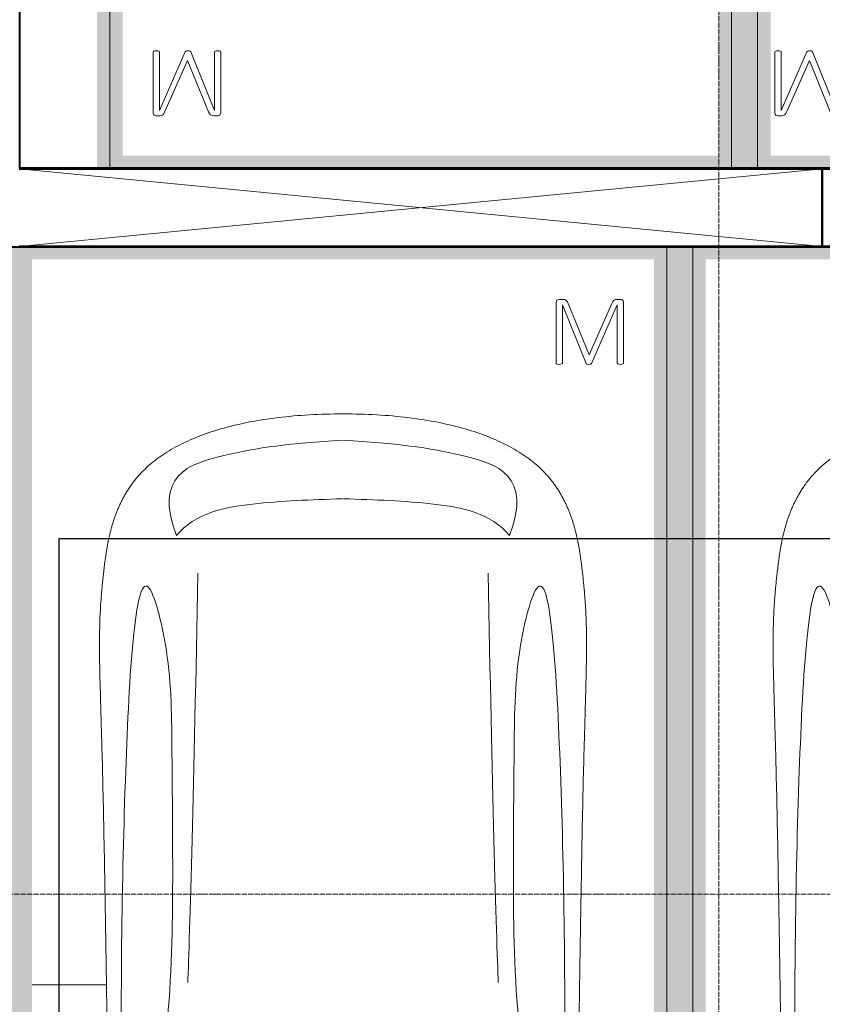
# Model space of a CAD drawing. Header units: millimetres. Extents: x -135639 to 224623, y -383017 to -59102.
# Tile 154 of 256: x 78696 to 81794, y -318841 to -315041. Entities that reach past the tile are written whole.
import ezdxf

# ---------------------------------------------------------------- set-up
doc = ezdxf.new("R2010")
doc.units = ezdxf.units.MM
doc.linetypes.add('Линия сетки', pattern=[25, 20, -2.5, 0, -2.5])
for name, color, linetype, lineweight in [('A-000-M_MASS', 7, 'Continuous', 18), ('A-200-M_WALL_EXT', 7, 'Continuous', 18), ('A-200-M_WALL_INT', 7, 'Continuous', 18), ('A-200-M_WALL_PAT', 7, 'Continuous', 40), ('A-314-M_WINDOW', 7, 'Continuous', 18), ('C-953-M_PARKING', 7, 'Continuous', 18), ('S-160-M_FOUND', 7, 'Continuous', 18), ('Z-030-M_GRID', 7, 'Continuous', 9), ('Z-060-M_DETAIL', 7, 'Continuous', 18), ('СС-011-ПОЖ-СИГНАЛИЗАЦИЯ', 1, 'Continuous', 30)]:
    doc.layers.add(name, color=color, linetype=linetype, lineweight=lineweight)

# ---------------------------------------------------------------- blocks, each defined once
blk = doc.blocks.new('A_PAR_Parking - M-V30-B2_-11_400_')
at = {"layer": 'C-953-M_PARKING', "true_color": 0xf7f9fb}
blk.add_hatch(color=7, dxfattribs=at).paths.add_polyline_path([(-1250, 2650), (-1300, 2650), (-1300, -2650), (-1200, -2650), (-1200, 2600), (1200, 2600), (1200, -2650), (1300, -2650), (1300, 2650), (-982.6, 2650)])
at = {"layer": 'C-953-M_PARKING', "color": 253, "true_color": 0xaaaaaa}
for p, q in [((900, 2650), (-1250, 2650)), ((1250, -2650), (1250, 2650)), ((1041.4, 2437.3), (1037.2, 2429.5)), ((1046.1, 2442.4), (1041.4, 2437.3)), ((1051.3, 2445.1), (1046.1, 2442.4)), ((1057.5, 2445.9), (1051.3, 2445.1)), ((1071.8, 2445.9), (1057.5, 2445.9)), ((1075.5, 2445.3), (1071.8, 2445.9)), ((1071.8, 2445.9), (1075.5, 2445.3)), ((1079, 2443.3), (1075.5, 2445.3)), ((1075.5, 2445.3), (1079, 2443.3)), ((1081.6, 2439.5), (1079, 2443.3)), ((1079, 2443.3), (1081.6, 2439.5)), ((1082.7, 2433.8), (1081.6, 2439.5)), ((1082.7, 2200.1), (1082.7, 2433.8)), ((846.5, 2425.3), (938, 2198.7)), ((950, 2231.9), (869.4, 2430.3)), ((1037.2, 2429.5), (950, 2231.9)), ((959.7, 2198.7), (1058.6, 2425.3)), ((1058.6, 2425.3), (1058.6, 2200.1)), ((938, 2198.7), (939, 2197.3)), ((939, 2197.3), (938, 2198.7)), ((939, 2197.3), (941, 2196.1)), ((941, 2196.1), (939, 2197.3)), ((941, 2196.1), (944.2, 2195.3)), ((944.2, 2195.3), (941, 2196.1)), ((944.2, 2195.3), (948.9, 2195)), ((948.9, 2195), (944.2, 2195.3)), ((948.9, 2195), (953.2, 2195.3)), ((953.2, 2195.3), (948.9, 2195)), ((953.2, 2195.3), (956.4, 2196.1)), ((956.4, 2196.1), (953.2, 2195.3)), ((956.4, 2196.1), (958.5, 2197.3)), ((958.5, 2197.3), (956.4, 2196.1)), ((958.5, 2197.3), (959.7, 2198.7)), ((959.7, 2198.7), (958.5, 2197.3)), ((1058.6, 2200.1), (1059.2, 2197.9)), ((1059.2, 2197.9), (1061.1, 2196.4)), ((1061.1, 2196.4), (1059.2, 2197.9)), ((1061.1, 2196.4), (1064.9, 2195.4)), ((1064.9, 2195.4), (1061.1, 2196.4)), ((1064.9, 2195.4), (1070.4, 2195)), ((1070.4, 2195), (1076.3, 2195.4)), ((1076.3, 2195.4), (1080, 2196.4)), ((1080, 2196.4), (1076.3, 2195.4)), ((1080, 2196.4), (1082.1, 2197.9)), ((1082.1, 2197.9), (1080, 2196.4)), ((1082.1, 2197.9), (1082.7, 2200.1)), ((1082.7, 2200.1), (1082.1, 2197.9))]:
    blk.add_line(p, q, dxfattribs=at)
blk = doc.blocks.new('A_PAR_Parking - M-V31-B2_-11_400_')
at = {"layer": 'C-953-M_PARKING', "true_color": 0xf7f9fb}
blk.add_hatch(color=7, dxfattribs=at).paths.add_polyline_path([(-50, 2650), (-1300, 2650), (-1300, -2650), (-1200, -2650), (-1200, 2600), (1200, 2600), (1200, -2650), (1300, -2650), (1300, 2650), (83.8, 2650)])
at = {"layer": 'C-953-M_PARKING', "color": 253, "true_color": 0xaaaaaa}
for p, q in [((-1250, 2650), (-1250, -2650)), ((1250, -2650), (1250, 2650)), ((825.8, 2443.3), (822.1, 2433.8)), ((822.1, 2433.8), (822.1, 2200.1)), ((833.1, 2445.9), (825.8, 2443.3)), ((846, 2445.9), (833.1, 2445.9)), ((854.6, 2444.9), (846, 2445.9)), ((861.1, 2441.8), (854.6, 2444.9)), ((865.9, 2436.9), (861.1, 2441.8)), ((869.4, 2430.3), (865.9, 2436.9)), ((1041.4, 2437.3), (1037.2, 2429.5)), ((1046.1, 2442.4), (1041.4, 2437.3)), ((1051.3, 2445.1), (1046.1, 2442.4)), ((1057.5, 2445.9), (1051.3, 2445.1)), ((1071.8, 2445.9), (1057.5, 2445.9)), ((1075.5, 2445.3), (1071.8, 2445.9)), ((1071.8, 2445.9), (1075.5, 2445.3)), ((1079, 2443.3), (1075.5, 2445.3)), ((1075.5, 2445.3), (1079, 2443.3)), ((1081.6, 2439.5), (1079, 2443.3)), ((1079, 2443.3), (1081.6, 2439.5)), ((1082.7, 2433.8), (1081.6, 2439.5)), ((1082.7, 2200.1), (1082.7, 2433.8)), ((846.5, 2200.1), (846.5, 2425.3)), ((846.5, 2425.3), (938, 2198.7)), ((950, 2231.9), (869.4, 2430.3)), ((1037.2, 2429.5), (950, 2231.9)), ((959.7, 2198.7), (1058.6, 2425.3)), ((1058.6, 2425.3), (1058.6, 2200.1)), ((822.1, 2200.1), (822.6, 2197.9)), ((822.6, 2197.9), (824.5, 2196.4)), ((824.5, 2196.4), (822.6, 2197.9)), ((824.5, 2196.4), (828.2, 2195.4)), ((828.2, 2195.4), (824.5, 2196.4)), ((828.2, 2195.4), (833.8, 2195)), ((833.8, 2195), (839.8, 2195.4)), ((839.8, 2195.4), (843.6, 2196.4)), ((843.6, 2196.4), (839.8, 2195.4)), ((843.6, 2196.4), (845.7, 2197.9)), ((845.7, 2197.9), (843.6, 2196.4)), ((845.7, 2197.9), (846.5, 2200.1)), ((938, 2198.7), (939, 2197.3)), ((939, 2197.3), (938, 2198.7)), ((939, 2197.3), (941, 2196.1)), ((941, 2196.1), (939, 2197.3)), ((941, 2196.1), (944.2, 2195.3)), ((944.2, 2195.3), (941, 2196.1)), ((944.2, 2195.3), (948.9, 2195)), ((948.9, 2195), (944.2, 2195.3)), ((948.9, 2195), (953.2, 2195.3)), ((953.2, 2195.3), (948.9, 2195)), ((953.2, 2195.3), (956.4, 2196.1)), ((956.4, 2196.1), (953.2, 2195.3)), ((956.4, 2196.1), (958.5, 2197.3)), ((958.5, 2197.3), (956.4, 2196.1)), ((958.5, 2197.3), (959.7, 2198.7)), ((959.7, 2198.7), (958.5, 2197.3)), ((1058.6, 2200.1), (1059.2, 2197.9)), ((1059.2, 2197.9), (1061.1, 2196.4)), ((1061.1, 2196.4), (1059.2, 2197.9)), ((1061.1, 2196.4), (1064.9, 2195.4)), ((1064.9, 2195.4), (1061.1, 2196.4)), ((1064.9, 2195.4), (1070.4, 2195)), ((1070.4, 2195), (1076.3, 2195.4)), ((1076.3, 2195.4), (1080, 2196.4)), ((1080, 2196.4), (1076.3, 2195.4)), ((1080, 2196.4), (1082.1, 2197.9)), ((1082.1, 2197.9), (1080, 2196.4)), ((1082.1, 2197.9), (1082.7, 2200.1)), ((1082.7, 2200.1), (1082.1, 2197.9))]:
    blk.add_line(p, q, dxfattribs=at)
blk = doc.blocks.new('A_PAR_Parking - M-V49-B2_-11_400_')
at = {"layer": 'C-953-M_PARKING', "true_color": 0xf7f9fb}
blk.add_hatch(color=7, dxfattribs=at).paths.add_polyline_path([(1300, -2650), (1300, 2650), (-1300, 2650), (-1300, -1550), (-1250, -1550), (-1250, -2550), (-1300, -2550), (-1300, -2650), (-1200, -2650), (-1200, 2600), (1200, 2600), (1200, -2650)])
at = {"layer": 'A-000-M_MASS', "color": 253, "true_color": 0xaaaaaa}
for points, knots in [([(0, 2003.8), (-45, 2003.7), (-131.8, 2001.4), (-251.9, 1990.7), (-361.8, 1973.6), (-494.8, 1942.4), (-606.8, 1899.6), (-686.2, 1853.3), (-726.1, 1824.5), (-753.4, 1801.8), (-773.8, 1781.9), (-788.8, 1765.5), (-799.4, 1753.1), (-809.5, 1740.4), (-818.9, 1727.5), (-827.7, 1714.4), (-836.1, 1701.2), (-843.9, 1687.9), (-851.2, 1674.4), (-857.9, 1660.8), (-864.3, 1647.2), (-870.2, 1633.6), (-875.7, 1619.8), (-880.7, 1606), (-885.4, 1592.2), (-889.8, 1578.4), (-893.7, 1564.6), (-897.4, 1550.8), (-900.7, 1537.2), (-903.9, 1523.6), (-906.6, 1510.1), (-909.2, 1496.6), (-911.6, 1483.4), (-913.8, 1470.2), (-915.7, 1457.2), (-917.5, 1444.4), (-919.2, 1431.8), (-920.9, 1419.4), (-922.8, 1403.2), (-925.1, 1383.5), (-927.6, 1360.8), (-929.8, 1338.8), (-931.7, 1317.6), (-934, 1290), (-936.3, 1256.7), (-938.2, 1217.6), (-939.4, 1178.6), (-940, 1138.8), (-940, 1097.3), (-939.6, 1053.4), (-938.7, 1006.6), (-937.5, 956.3), (-936, 902.1), (-934.3, 843.5), (-932.5, 780), (-929.8, 688.2), (-926.5, 558.6), (-922.7, 375.9), (-918.9, 163.4), (-914.9, -81.7), (-911.4, -315.4), (-908.5, -521.3), (-906.9, -630.9), (-906.1, -687.4)], [0, 0, 0, 0, 0.02381, 0.047619, 0.071429, 0.095238, 0.142857, 0.166667, 0.178571, 0.190476, 0.202381, 0.208333, 0.214286, 0.220238, 0.22619, 0.232143, 0.238095, 0.244048, 0.25, 0.255952, 0.261905, 0.267857, 0.27381, 0.279762, 0.285714, 0.291667, 0.297619, 0.303571, 0.309524, 0.315476, 0.321429, 0.327381, 0.333333, 0.339286, 0.345238, 0.35119, 0.357143, 0.363095, 0.369048, 0.380952, 0.392857, 0.404762, 0.416667, 0.428571, 0.452381, 0.47619, 0.5, 0.52381, 0.547619, 0.571429, 0.595238, 0.619048, 0.642857, 0.666667, 0.690476, 0.714286, 0.761905, 0.809524, 0.857143, 0.904762, 0.952381, 0.97619, 1, 1, 1, 1]), ([(906.1, -687.4), (906.9, -630.9), (908.5, -521.3), (910.7, -366.9), (912.8, -221.9), (915.6, -40.8), (918.9, 163.4), (922.7, 375.9), (926.5, 558.6), (929.8, 688.2), (932.5, 780), (935, 864.7), (937.7, 958.2), (939.4, 1038.8), (940, 1097.3), (940, 1138.8), (939.4, 1178.6), (938.2, 1217.6), (936.6, 1250.1), (934.9, 1276.7), (932.9, 1303.6), (930.5, 1331.5), (927.6, 1360.8), (925.1, 1383.5), (922.8, 1403.2), (920.9, 1419.4), (919.2, 1431.8), (917.5, 1444.4), (915.7, 1457.2), (913.8, 1470.2), (911.6, 1483.4), (909.2, 1496.6), (906.6, 1510.1), (903.9, 1523.6), (900.7, 1537.2), (897.4, 1550.8), (893.7, 1564.6), (889.8, 1578.4), (885.4, 1592.2), (880.7, 1606), (875.7, 1619.8), (870.2, 1633.6), (864.3, 1647.2), (857.9, 1660.8), (851.2, 1674.4), (843.9, 1687.9), (836.1, 1701.2), (827.7, 1714.4), (818.9, 1727.5), (809.5, 1740.4), (799.4, 1753.1), (788.8, 1765.5), (773.8, 1781.9), (753.4, 1801.8), (726.1, 1824.5), (686.2, 1853.3), (629.5, 1886.4), (550.8, 1921), (461.5, 1950.2), (361.8, 1973.6), (251.9, 1990.7), (131.8, 2001.4), (45, 2003.7), (0, 2003.8)], [0, 0, 0, 0, 0.02381, 0.047619, 0.071429, 0.095238, 0.142857, 0.190476, 0.238095, 0.285714, 0.309524, 0.333333, 0.380952, 0.428571, 0.452381, 0.47619, 0.5, 0.52381, 0.547619, 0.559524, 0.571429, 0.595238, 0.607143, 0.619048, 0.630952, 0.636905, 0.642857, 0.64881, 0.654762, 0.660714, 0.666667, 0.672619, 0.678571, 0.684524, 0.690476, 0.696429, 0.702381, 0.708333, 0.714286, 0.720238, 0.72619, 0.732143, 0.738095, 0.744048, 0.75, 0.755952, 0.761905, 0.767857, 0.77381, 0.779762, 0.785714, 0.791667, 0.797619, 0.809524, 0.821429, 0.833333, 0.857143, 0.880952, 0.904762, 0.928571, 0.952381, 0.97619, 1, 1, 1, 1]), ([(-643, 1534.6), (-731.6, 1765.4), (-468.2, 1854.8), (-203.3, 1891), (-1.9, 1901.6)], [0, 0, 0, 0, 0.867049, 1.684227, 1.684227, 1.684227, 1.684227]), ([(643, 1534.6), (731.6, 1765.4), (468.2, 1854.8), (203.3, 1891), (1.9, 1901.6)], [0, 0, 0, 0, 0.867049, 1.684227, 1.684227, 1.684227, 1.684227]), ([(-643, 1534.6), (-569.6, 1622.1), (-348.5, 1664.3), (-124, 1672.4), (-1.9, 1676.2)], [0, 0, 0, 0, 0.616728, 1.242165, 1.242165, 1.242165, 1.242165]), ([(643, 1534.6), (569.6, 1622.1), (348.5, 1664.3), (124, 1672.4), (1.9, 1676.2)], [0, 0, 0, 0, 0.616728, 1.242165, 1.242165, 1.242165, 1.242165]), ([(-908.3, -1105.9), (-792, -1130), (-753.2, -859.4), (-662.6, -332.1), (-655.4, 196.5), (-660.5, 684.2), (-662.6, 1068.4), (-763.9, 1442.7), (-816.5, 1156.9), (-841.5, 605.2), (-856.7, 17.5), (-856.5, -453.9), (-853.2, -716.7)], [0, 0, 0, 0, 1.013953, 2.476159, 4.172855, 5.704608, 7.082231, 8.244161, 9.589947, 11.154659, 12.917121, 14.362976, 14.362976, 14.362976, 14.362976]), ([(908.3, -1105.9), (792, -1130), (753.2, -859.4), (662.6, -332.1), (655.4, 196.5), (660.5, 684.2), (662.6, 1068.4), (763.9, 1442.7), (816.5, 1156.9), (841.5, 605.2), (856.7, 17.5), (856.5, -453.9), (853.2, -716.7)], [0, 0, 0, 0, 1.013953, 2.476159, 4.172855, 5.704608, 7.082231, 8.244161, 9.589947, 11.154659, 12.917121, 14.362976, 14.362976, 14.362976, 14.362976])]:
    blk.add_open_spline(points, degree=3, knots=knots, dxfattribs=at)
for points in [[(-599.3, -190.1), (-592, -24.4), (-575.2, 588.2), (-560, 1389.4)], [(599.3, -190.1), (592, -24.4), (575.2, 588.2), (560, 1389.4)]]:
    blk.add_open_spline(points, degree=3, dxfattribs=at)
at = {"layer": 'C-953-M_PARKING', "color": 253, "true_color": 0xaaaaaa}
for p, q in [((1250, -2650), (1250, 2650)), ((825.8, 2443.3), (822.1, 2433.8)), ((822.1, 2433.8), (822.1, 2200.1)), ((833.1, 2445.9), (825.8, 2443.3)), ((846, 2445.9), (833.1, 2445.9)), ((854.6, 2444.9), (846, 2445.9)), ((861.1, 2441.8), (854.6, 2444.9)), ((865.9, 2436.9), (861.1, 2441.8)), ((869.4, 2430.3), (865.9, 2436.9)), ((1041.4, 2437.3), (1037.2, 2429.5)), ((1046.1, 2442.4), (1041.4, 2437.3)), ((1051.3, 2445.1), (1046.1, 2442.4)), ((1057.5, 2445.9), (1051.3, 2445.1)), ((1071.8, 2445.9), (1057.5, 2445.9)), ((1075.5, 2445.3), (1071.8, 2445.9)), ((1071.8, 2445.9), (1075.5, 2445.3)), ((1079, 2443.3), (1075.5, 2445.3)), ((1075.5, 2445.3), (1079, 2443.3)), ((1081.6, 2439.5), (1079, 2443.3)), ((1079, 2443.3), (1081.6, 2439.5)), ((1082.7, 2433.8), (1081.6, 2439.5)), ((1082.7, 2200.1), (1082.7, 2433.8)), ((846.5, 2200.1), (846.5, 2425.3)), ((846.5, 2425.3), (938, 2198.7)), ((950, 2231.9), (869.4, 2430.3)), ((1037.2, 2429.5), (950, 2231.9)), ((959.7, 2198.7), (1058.6, 2425.3)), ((1058.6, 2425.3), (1058.6, 2200.1)), ((822.1, 2200.1), (822.6, 2197.9)), ((822.6, 2197.9), (824.5, 2196.4)), ((824.5, 2196.4), (822.6, 2197.9)), ((824.5, 2196.4), (828.2, 2195.4)), ((828.2, 2195.4), (824.5, 2196.4)), ((828.2, 2195.4), (833.8, 2195)), ((833.8, 2195), (839.8, 2195.4)), ((839.8, 2195.4), (843.6, 2196.4)), ((843.6, 2196.4), (839.8, 2195.4)), ((843.6, 2196.4), (845.7, 2197.9)), ((845.7, 2197.9), (843.6, 2196.4)), ((845.7, 2197.9), (846.5, 2200.1)), ((938, 2198.7), (939, 2197.3)), ((939, 2197.3), (938, 2198.7)), ((939, 2197.3), (941, 2196.1)), ((941, 2196.1), (939, 2197.3)), ((941, 2196.1), (944.2, 2195.3)), ((944.2, 2195.3), (941, 2196.1)), ((944.2, 2195.3), (948.9, 2195)), ((948.9, 2195), (944.2, 2195.3)), ((948.9, 2195), (953.2, 2195.3)), ((953.2, 2195.3), (948.9, 2195)), ((953.2, 2195.3), (956.4, 2196.1)), ((956.4, 2196.1), (953.2, 2195.3)), ((956.4, 2196.1), (958.5, 2197.3)), ((958.5, 2197.3), (956.4, 2196.1)), ((958.5, 2197.3), (959.7, 2198.7)), ((959.5, 2198.5), (958.5, 2197.3)), ((1058.6, 2200.1), (1059.2, 2197.9)), ((1059.2, 2197.9), (1061.1, 2196.4)), ((1061.1, 2196.4), (1059.2, 2197.9)), ((1061.1, 2196.4), (1064.9, 2195.4)), ((1064.9, 2195.4), (1061.1, 2196.4)), ((1064.9, 2195.4), (1070.4, 2195)), ((1070.4, 2195), (1076.3, 2195.4)), ((1076.3, 2195.4), (1080, 2196.4)), ((1080, 2196.4), (1076.3, 2195.4)), ((1080, 2196.4), (1082.1, 2197.9)), ((1082.1, 2197.9), (1080, 2196.4)), ((1082.1, 2197.9), (1082.7, 2200.1)), ((1082.7, 2200.1), (1082.1, 2197.9))]:
    blk.add_line(p, q, dxfattribs=at)
blk = doc.blocks.new('A_PAR_Parking - M-V50-B2_-11_400_')
at = {"layer": 'C-953-M_PARKING', "true_color": 0xf7f9fb}
blk.add_hatch(color=7, dxfattribs=at).paths.add_polyline_path([(1200, -2650), (1300, -2650), (1300, 2650), (-1300, 2650), (-1300, -2650), (-1200, -2650), (-1200, 2600), (1200, 2600), (1200, -2261)])
at = {"layer": 'A-000-M_MASS', "color": 253, "true_color": 0xaaaaaa}
for points, knots in [([(0, 2003.8), (-45, 2003.7), (-131.8, 2001.4), (-251.9, 1990.7), (-361.8, 1973.6), (-494.8, 1942.4), (-606.8, 1899.6), (-686.2, 1853.3), (-726.1, 1824.5), (-753.4, 1801.8), (-773.8, 1781.9), (-788.8, 1765.5), (-799.4, 1753.1), (-809.5, 1740.4), (-818.9, 1727.5), (-827.7, 1714.4), (-836.1, 1701.2), (-843.9, 1687.9), (-851.2, 1674.4), (-857.9, 1660.8), (-864.3, 1647.2), (-870.2, 1633.6), (-875.7, 1619.8), (-880.7, 1606), (-885.4, 1592.2), (-889.8, 1578.4), (-893.7, 1564.6), (-897.4, 1550.8), (-900.7, 1537.2), (-903.9, 1523.6), (-906.6, 1510.1), (-909.2, 1496.6), (-911.6, 1483.4), (-913.8, 1470.2), (-915.7, 1457.2), (-917.5, 1444.4), (-919.2, 1431.8), (-920.9, 1419.4), (-922.8, 1403.2), (-925.1, 1383.5), (-927.6, 1360.8), (-929.8, 1338.8), (-931.7, 1317.6), (-934, 1290), (-936.3, 1256.7), (-938.2, 1217.6), (-939.4, 1178.6), (-940, 1138.8), (-940, 1097.3), (-939.6, 1053.4), (-938.7, 1006.6), (-937.5, 956.3), (-936, 902.1), (-934.3, 843.5), (-932.5, 780), (-929.8, 688.2), (-926.5, 558.6), (-922.7, 375.9), (-918.9, 163.4), (-914.9, -81.7), (-911.4, -315.4), (-908.5, -521.3), (-906.9, -630.9), (-906.1, -687.4)], [0, 0, 0, 0, 0.02381, 0.047619, 0.071429, 0.095238, 0.142857, 0.166667, 0.178571, 0.190476, 0.202381, 0.208333, 0.214286, 0.220238, 0.22619, 0.232143, 0.238095, 0.244048, 0.25, 0.255952, 0.261905, 0.267857, 0.27381, 0.279762, 0.285714, 0.291667, 0.297619, 0.303571, 0.309524, 0.315476, 0.321429, 0.327381, 0.333333, 0.339286, 0.345238, 0.35119, 0.357143, 0.363095, 0.369048, 0.380952, 0.392857, 0.404762, 0.416667, 0.428571, 0.452381, 0.47619, 0.5, 0.52381, 0.547619, 0.571429, 0.595238, 0.619048, 0.642857, 0.666667, 0.690476, 0.714286, 0.761905, 0.809524, 0.857143, 0.904762, 0.952381, 0.97619, 1, 1, 1, 1]), ([(-908.3, -1105.9), (-792, -1130), (-753.2, -859.4), (-662.6, -332.1), (-655.4, 196.5), (-660.5, 684.2), (-662.6, 1068.4), (-763.9, 1442.7), (-816.5, 1156.9), (-841.5, 605.2), (-856.7, 17.5), (-856.5, -453.9), (-853.2, -716.7)], [0, 0, 0, 0, 1.013953, 2.476159, 4.172855, 5.704608, 7.082231, 8.244161, 9.589947, 11.154659, 12.917121, 14.362976, 14.362976, 14.362976, 14.362976])]:
    blk.add_open_spline(points, degree=3, knots=knots, dxfattribs=at)
at = {"layer": 'C-953-M_PARKING', "color": 253, "true_color": 0xaaaaaa}
for p, q in [((-1250, 2650), (-1250, -2650)), ((1250, 2650), (-750, 2650))]:
    blk.add_line(p, q, dxfattribs=at)
blk = doc.blocks.new('135_SLK_GD_AR_rvt-1-B2_-11_400_')
at = {"layer": 'A-200-M_WALL_INT', "color": 253, "lineweight": 40, "true_color": 0xaaaaaa}
for p, q in [((87252, 46102), (87252, 56730)), ((126500, 46102), (87252, 46102)), ((90350, 46100), (125580, 46100)), ((86875, 45798), (126500, 45798)), ((125580, 45800), (90350, 45800))]:
    blk.add_line(p, q, dxfattribs=at)
at = {"layer": 'C-953-M_PARKING', "color": 253, "lineweight": 18, "true_color": 0xaaaaaa, "rotation": 180}
for name, p in [('A_PAR_Parking - M-V31-B2_-11_400_', (88850, 48750)), ('A_PAR_Parking - M-V30-B2_-11_400_', (91250, 48750))]:
    blk.add_blockref(name, p, dxfattribs=at)
at = {"layer": 'C-953-M_PARKING', "color": 253, "lineweight": 18, "true_color": 0xaaaaaa}
for name, p in [('A_PAR_Parking - M-V49-B2_-11_400_', (88500, 43150)), ('A_PAR_Parking - M-V50-B2_-11_400_', (91100, 43150))]:
    blk.add_blockref(name, p, dxfattribs=at)
blk = doc.blocks.new('231_Отверстие прямоуг _Окно_Стена_ - Отверстие-2042514-B2_-11_400_')
at = {"layer": 'A-314-M_WINDOW', "color": 253, "lineweight": 50, "true_color": 0xaaaaaa}
for p, q in [((-1425, 150), (1675, 150)), ((1675, 150), (1675, -150)), ((1675, -150), (-1425, -150))]:
    blk.add_line(p, q, dxfattribs=at)
at = {"layer": 'Z-060-M_DETAIL', "color": 253, "true_color": 0xaaaaaa}
for p, q in [((1675, 150), (-1425, 150)), ((1675, 150), (-1425, -150)), ((-1425, 150), (1675, -150)), ((1675, 150), (1675, -150)), ((-1425, -150), (1675, -150))]:
    blk.add_line(p, q, dxfattribs=at)
blk = doc.blocks.new('135_SLK_GD_KR_rvt-1-B2_-11_400_')
at = {"layer": 'A-200-M_WALL_PAT', "lineweight": 9, "true_color": 0xaaaaaa}
h = blk.add_hatch(dxfattribs=at)
h.set_pattern_fill('FP_5', color=253, style=0, pattern_type=2)
h.set_pattern_definition([(45, (0, 0), (-628.618, 628.618), []), (45, (628.6, 0), (-628.618, 628.618), [1111.25, -222.25, 6.706, -215.544])])
h.paths.add_polyline_path([(146549, 45800), (146626.6, 46100), (130100, 46100), (130100, 45800), (146307.4, 45800)])
h.paths.add_polyline_path([(124816.1, 45800), (126500, 45800), (126500, 46100), (90350, 46100), (90350, 45800), (124122.9, 45800)])
h.paths.add_polyline_path([(85160, 45800), (85160, 46100), (84960, 46100), (84960, 45800)])
h.paths.add_polyline_path([(86160, 45800), (87250, 45800), (87250, 46100), (86160, 46100), (86160, 46052.3)])
h.paths.add_polyline_path([(83913.4, 45800), (84560, 45800), (84560, 46100), (82750, 46100), (82750, 45800)])
h.paths.add_polyline_path([(85560, 45800), (85760, 45800), (85760, 46100), (85560, 46100), (85560, 46026)])
h.paths.add_polyline_path([(75594.2, 45800), (76200, 45800), (76200, 46100), (75400, 46100), (75400, 45800)])
h.paths.add_polyline_path([(81140.3, 45800), (81250, 45800), (81250, 46100), (80400, 46100), (80400, 45800)])
h.paths.add_polyline_path([(76400, 45800), (76800, 45800), (76800, 46100), (76400, 46100), (76400, 46014.3)])
at = {"layer": 'A-200-M_WALL_EXT', "color": 253, "lineweight": 40, "true_color": 0xaaaaaa}
for p, q in [((126500, 46100), (90350, 46100)), ((90350, 45800), (126500, 45800))]:
    blk.add_line(p, q, dxfattribs=at)
at = {"layer": 'S-160-M_FOUND', "color": 253, "true_color": 0xaaaaaa}
blk.add_line((87586.8, 42950), (87300, 42950), dxfattribs=at)
at = {"layer": 'A-314-M_WINDOW', "color": 253, "lineweight": 18, "true_color": 0xaaaaaa}
blk.add_blockref('231_Отверстие прямоуг _Окно_Стена_ - Отверстие-2042514-B2_-11_400_', (88675, 45950), dxfattribs=at)
blk = doc.blocks.new('-2 этаж')
at = {"layer": 'Z-030-M_GRID', "color": 253, "linetype": 'Линия сетки', "true_color": 0xaaaaaa}
for p, q in [((349042.3, -369622.9), (349042.3, -216207.4)), ((415041.3, -306627.3), (255411.5, -306627.3))]:
    blk.add_line(p, q, dxfattribs=at)
at = {"lineweight": 5}
for name in ['135_SLK_GD_KR_rvt-1-B2_-11_400_', '135_SLK_GD_AR_rvt-1-B2_-11_400_']:
    blk.add_blockref(name, (259092.3, -349927.3), dxfattribs=at)

msp = doc.modelspace()

# ---------------------------------------------------------------- linework, layer by layer
at = {"layer": 'СС-011-ПОЖ-СИГНАЛИЗАЦИЯ', "lineweight": 30}
msp.add_lwpolyline([(116905, -317044), (78848, -317044), (78848, -321420.7), (69335.9, -321420.7), (69335.9, -317717.8), (68186.6, -317717.8), (68186.6, -313175.1), (72273.8, -313175.1), (72273.8, -311615.8), (136608.6, -311615.8)], dxfattribs=at)

# ---------------------------------------------------------------- block references
at = {"color": 0}
msp.add_blockref('-2 этаж', (-267647.8, -11788.6), dxfattribs=at)

doc.saveas('drawing.dxf')
